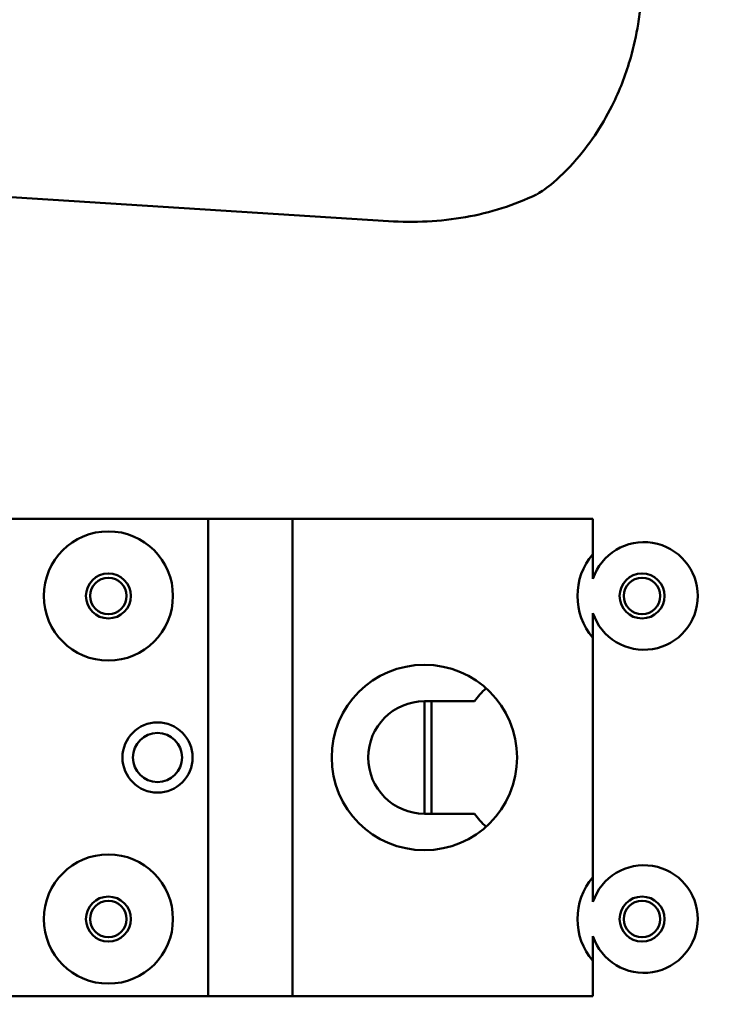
# Model space of a CAD drawing. Header units: millimetres. Extents: x 0 to 6049, y -120 to 1682.
# Tile 91 of 256: x 688 to 739, y 1058 to 1128. Entities that reach past the tile are written whole.
import ezdxf

# ---------------------------------------------------------------- set-up
doc = ezdxf.new("R2010")
doc.units = ezdxf.units.MM
doc.header["$LTSCALE"] = 2
doc.layers.add('Bemaßung (ISO)', color=7, linetype='Continuous', lineweight=25)
doc.layers.add('Sichtbar (ISO)', color=7, linetype='Continuous', lineweight=50)
doc.styles.add('Notiztext (DIN)', font='isocpeur.ttf')
doc.dimstyles.new('Standard (DIN)', dxfattribs={"dimscale": 2, "dimtxt": 3.5, "dimasz": 2.5, "dimexe": 2, "dimexo": 0.5, "dimgap": 0.5, "dimtad": 1, "dimrnd": 1e-08, "dimtxsty": 'Notiztext (DIN)', "dimcen": 0.09, "dimdle": 10, "dimclrd": 256, "dimclre": 256, "dimclrt": 256, "dimadec": 0, "dimazin": 0, "dimtfac": 1, "dimtmove": 0, "dimatfit": 3, "dimfxl": 1, "dimtolj": 1, "dimtzin": 0, "dimlwd": -1, "dimlwe": -1, "dimarcsym": 0})

# ---------------------------------------------------------------- blocks, each defined once
blk = doc.blocks.new('*D16')
at = {"layer": 'Bemaßung (ISO)', "transparency": 16777216}
for p, q in [((755.319, 1495.27), (805.506, 1495.27)), ((801.506, 1490.27), (801.506, 996.37)), ((737.319, 991.37), (805.506, 991.37))]:
    blk.add_line(p, q, dxfattribs=at)
for points in [[(800.673, 1490.27), (802.339, 1490.27), (801.506, 1495.27)], [(800.673, 996.37), (802.339, 996.37), (801.506, 991.37)]]:
    blk.add_solid(points, dxfattribs=at)
at = {"layer": 'Defpoints', "color": 0, "transparency": 16777216}
for p in [(754.319, 1495.27), (736.319, 991.37), (801.506, 991.37)]:
    blk.add_point(p, dxfattribs=at)
at = {"layer": 'Bemaßung (ISO)', "transparency": 16777216, "insert": (792.106, 1233.015), "char_height": 7, "attachment_point": 1, "rotation": 90, "style": 'Notiztext (DIN)'}
blk.add_mtext('\\A1;503,9', dxfattribs=at)

msp = doc.modelspace()

# ---------------------------------------------------------------- linework, layer by layer
at = {"layer": 'Sichtbar (ISO)'}
for p, q in [((680.45, 1115.688), (714.268, 1113.552)), ((684.282, 1092.37), (701.419, 1092.37)), ((701.419, 1092.37), (701.419, 1058.37)), ((701.419, 1092.37), (707.419, 1092.37)), ((707.419, 1092.37), (728.819, 1092.37)), ((707.419, 1092.37), (707.419, 1058.37)), ((728.819, 1092.37), (728.819, 1089.855)), ((728.819, 1083.885), (728.819, 1066.855)), ((716.819, 1079.37), (720.382, 1079.37)), ((716.819, 1079.37), (716.819, 1071.37)), ((717.319, 1071.37), (717.319, 1079.37)), ((720.382, 1071.37), (716.819, 1071.37)), ((728.819, 1060.885), (728.819, 1058.37)), ((686.819, 1058.37), (701.419, 1058.37)), ((701.419, 1058.37), (707.419, 1058.37)), ((707.419, 1058.37), (728.819, 1058.37))]:
    msp.add_line(p, q, dxfattribs=at)
for centre, radius in [((694.319, 1086.87), 4.6), ((694.319, 1086.87), 1.6), ((694.319, 1086.87), 1.3), ((732.319, 1086.87), 1.6), ((732.319, 1086.87), 1.3), ((716.819, 1075.37), 6.6), ((697.819, 1075.37), 2.5), ((697.819, 1075.37), 1.75), ((694.319, 1063.87), 4.6), ((694.319, 1063.87), 1.6), ((732.319, 1063.87), 1.6), ((694.319, 1063.87), 1.3), ((732.319, 1063.87), 1.3)]:
    msp.add_circle(centre, radius, dxfattribs=at)
for centre, radius, start, end in [((732.319, 1086.87), 4.6, 139.54087, 220.45913), ((725.819, 1075.37), 6.75, 133.09014, 143.6588), ((716.819, 1075.37), 4, 90, 270), ((725.819, 1075.37), 6.75, 216.3412, 226.90986), ((732.319, 1063.87), 4.6, 139.54087, 220.45913)]:
    msp.add_arc(centre, radius, start, end, dxfattribs=at)
for centre in [(732.453, 1086.87), (732.453, 1063.87)]:
    msp.add_ellipse(centre, major_axis=(3.833, 0), ratio=0.99939, start_param=3.465306, end_param=9.101065, dxfattribs=at)
for points, knots in [([(724.815, 1115.459), (725.023, 1115.558), (725.392, 1115.804), (726.359, 1116.597), (726.992, 1117.192), (728.713, 1119.186), (729.601, 1120.562), (730.797, 1123.045), (731.199, 1124.108), (731.731, 1125.984), (731.906, 1126.784), (732.106, 1128.051), (732.163, 1128.517), (732.244, 1129.451), (732.268, 1129.921), (732.275, 1130.39)], [0.0003432, 0.0003432, 0.0003432, 0.0003432, 0.0688085, 0.0688085, 0.1487007, 0.1487007, 0.2751574, 0.2751574, 0.3637316, 0.3637316, 0.427378, 0.427378, 0.4640875, 0.4640875, 0.5008274, 0.5008274, 0.5008274, 0.5008274]), ([(714.268, 1113.552), (716.099, 1113.437), (717.947, 1113.522), (721.502, 1114.149), (723.218, 1114.678), (724.812, 1115.458)], [-1.081534, -1.081534, -1.081534, -1.081534, -0.532547, -0.532547, 0, 0, 0, 0])]:
    msp.add_open_spline(points, degree=3, knots=knots, dxfattribs=at)
for points, weights in [([(728.819, 1089.855), (728.819, 1088.876), (728.819, 1088.088)], [1.12345682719, 1.2189947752, 1.26283165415]), ([(728.819, 1085.651), (728.819, 1084.863), (728.819, 1083.885)], [1.26283165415, 1.2189947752, 1.12345682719]), ([(728.819, 1066.855), (728.819, 1065.876), (728.819, 1065.088)], [1.12345682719, 1.2189947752, 1.26283165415]), ([(728.819, 1062.651), (728.819, 1061.863), (728.819, 1060.885)], [1.26283165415, 1.2189947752, 1.12345682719])]:
    msp.add_rational_spline(points, weights, degree=2, dxfattribs=at)

# ---------------------------------------------------------------- dimensions: what is measured, and where the dimension line sits
at = {"layer": 'Bemaßung (ISO)'}
dim = msp.add_linear_dim(base=(801.506, 991.37), p1=(754.319, 1495.27), p2=(736.319, 991.37), angle=90, dimstyle='Standard (DIN)', override={"dimgap": 0.5, "dimdec": 2, "dimtol": 0, "dimlim": 0, "dimtp": 0, "dimtm": 0, "dimtdec": 2, "dimtofl": 0, "dimatfit": 1}, dxfattribs=at)
dim.commit()
dim.dimension.update_dxf_attribs({"geometry": '*D16', "text_midpoint": (801.506, 1243.34), "dimtype": 160})

doc.saveas('drawing.dxf')
